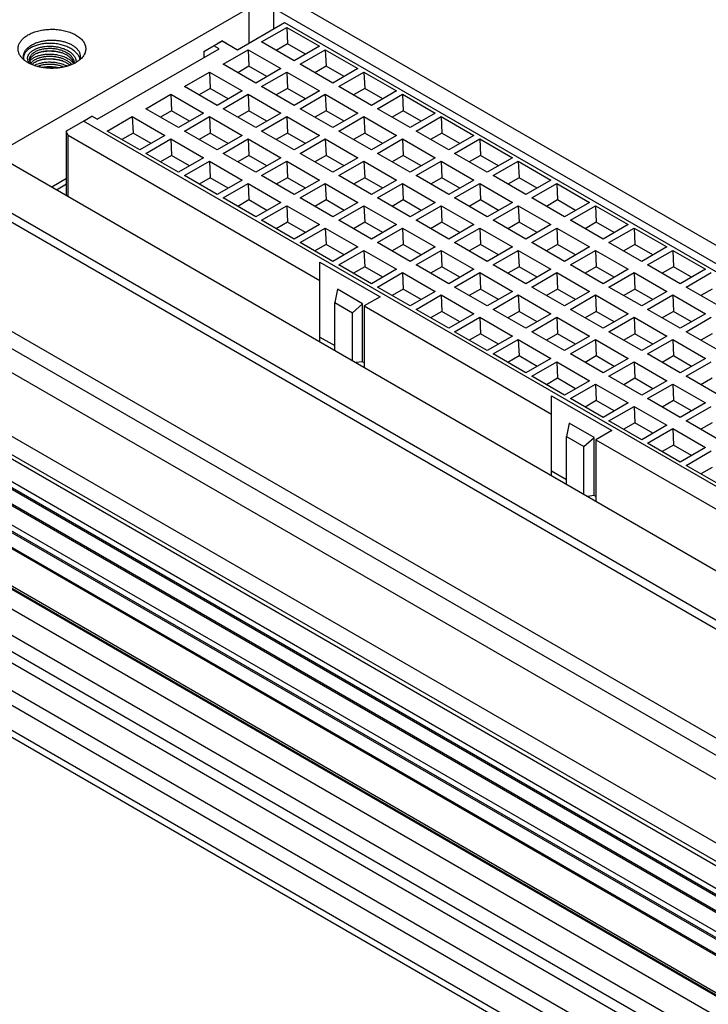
# Model space of a CAD drawing. Header units: inches. Extents: x 0 to 34, y 0 to 22.
# Tile 5 of 33: x 3.6 to 4.8, y 10.8 to 12.6. Entities that reach past the tile are written whole.
import ezdxf

# ---------------------------------------------------------------- set-up
doc = ezdxf.new("R2010")
doc.units = ezdxf.units.IN
doc.header["$LTSCALE"] = 1.87
doc.header["$MEASUREMENT"] = 0
doc.layers.get('0').update_dxf_attribs({"linetype": 'CONTINUOUS'})

msp = doc.modelspace()

# ---------------------------------------------------------------- linework, layer by layer
at = {"color": 9, "linetype": 'CONTINUOUS'}
for p, q in [((7.2857, 9.8701), (2.0923, 12.8687)), ((7.2651, 9.8381), (2.0699, 12.8377)), ((7.2173, 9.7489), (2.0329, 12.7423)), ((7.2063, 9.7219), (2.0257, 12.7131)), ((7.2057, 9.7139), (2.0306, 12.702)), ((7.2547, 9.6441), (2.0557, 12.6459)), ((7.2502, 9.6326), (2.0513, 12.6344)), ((7.2512, 9.635), (2.0522, 12.6368)), ((4.0072, 12.6374), (4.0072, 12.5734)), ((4.0525, 12.6374), (4.0525, 12.5996)), ((7.2269, 9.6162), (2.0418, 12.6101)), ((7.2261, 9.5704), (2.0271, 12.5723)), ((7.2296, 9.5795), (2.0307, 12.5814)), ((7.2019, 9.5517), (2.0168, 12.5455)), ((7.2384, 9.4566), (1.932, 12.5204)), ((7.2403, 9.4614), (1.962, 12.509)), ((7.1442, 9.4741), (1.9433, 12.477)), ((7.1033, 9.4501), (1.9173, 12.4444)), ((7.0908, 9.4274), (1.9078, 12.42)), ((7.0869, 9.4093), (1.9016, 12.4032)), ((3.6766, 12.2926), (3.6766, 12.405)), ((7.0869, 9.3583), (1.8995, 12.3534)), ((7.0869, 9.3311), (1.9023, 12.3247)), ((7.093, 9.282), (1.9243, 12.2664))]:
    msp.add_line(p, q, dxfattribs=at)
at = {"color": 7, "linetype": 'CONTINUOUS'}
for p, q in [((6.8378, 11.0626), (3.7902, 12.8223)), ((7.2057, 9.7139), (2.0306, 12.7019)), ((4.0072, 12.6374), (3.566, 12.3826)), ((6.5104, 11.2182), (4.0525, 12.6374)), ((7.2291, 9.618), (2.0428, 12.6125)), ((3.9864, 12.5614), (4.0727, 12.6113)), ((4.0727, 12.6113), (6.3444, 11.2996)), ((4.0308, 12.5756), (4.0768, 12.6022)), ((4.0768, 12.6022), (4.0781, 12.572)), ((4.0768, 12.6022), (4.1366, 12.5676)), ((7.2252, 9.568), (2.0262, 12.5699)), ((3.9252, 12.5582), (3.9586, 12.5775)), ((3.9586, 12.5775), (3.9502, 12.5727)), ((3.9586, 12.5775), (3.9864, 12.5614)), ((3.9669, 12.5727), (3.9586, 12.5775)), ((4.0907, 12.5411), (4.0308, 12.5756)), ((4.0781, 12.572), (4.0577, 12.5601)), ((4.1111, 12.5529), (4.0781, 12.572)), ((3.7295, 12.434), (3.953, 12.563)), ((3.9252, 12.5582), (3.9252, 12.547)), ((3.953, 12.563), (3.9433, 12.5687)), ((3.9601, 12.5348), (4.006, 12.5613)), ((4.006, 12.5613), (4.0074, 12.5311)), ((4.006, 12.5613), (4.0659, 12.5268)), ((4.1366, 12.5676), (4.0907, 12.5411)), ((4.1015, 12.5348), (4.1475, 12.5613)), ((4.1475, 12.5613), (4.1489, 12.5311)), ((4.1475, 12.5613), (4.2073, 12.5268)), ((7.204, 9.5534), (2.0177, 12.5479)), ((4.02, 12.5003), (3.9601, 12.5348)), ((4.1614, 12.5003), (4.1015, 12.5348)), ((7.239, 9.4581), (1.9353, 12.5204)), ((3.8894, 12.494), (3.9353, 12.5205)), ((3.9353, 12.5205), (3.9367, 12.4903)), ((3.9353, 12.5205), (3.9952, 12.486)), ((4.0074, 12.5311), (3.987, 12.5193)), ((4.0404, 12.5121), (4.0074, 12.5311)), ((4.0659, 12.5268), (4.02, 12.5003)), ((4.0308, 12.494), (4.0768, 12.5205)), ((4.0768, 12.5205), (4.0781, 12.4903)), ((4.0768, 12.5205), (4.1366, 12.486)), ((4.1489, 12.5311), (4.1284, 12.5193)), ((4.1818, 12.5121), (4.1489, 12.5311)), ((4.2073, 12.5268), (4.1614, 12.5003)), ((4.1722, 12.494), (4.2182, 12.5205)), ((4.2182, 12.5205), (4.2196, 12.4903)), ((4.2182, 12.5205), (4.278, 12.486)), ((3.1962, 12.4794), (6.2367, 10.7238)), ((3.8187, 12.4532), (3.8646, 12.4797)), ((3.8646, 12.4797), (3.866, 12.4495)), ((3.8646, 12.4797), (3.9245, 12.4451)), ((3.9493, 12.4594), (3.8894, 12.494)), ((3.9367, 12.4903), (3.9163, 12.4785)), ((3.9697, 12.4713), (3.9367, 12.4903)), ((3.9952, 12.486), (3.9493, 12.4594)), ((3.9601, 12.4532), (4.006, 12.4797)), ((4.006, 12.4797), (4.0074, 12.4495)), ((4.006, 12.4797), (4.0659, 12.4451)), ((4.0907, 12.4594), (4.0308, 12.494)), ((4.0781, 12.4903), (4.0577, 12.4785)), ((4.1111, 12.4713), (4.0781, 12.4903)), ((4.1366, 12.486), (4.0907, 12.4594)), ((4.1015, 12.4532), (4.1475, 12.4797)), ((4.1475, 12.4797), (4.1489, 12.4495)), ((4.1475, 12.4797), (4.2073, 12.4451)), ((4.2321, 12.4594), (4.1722, 12.494)), ((4.2196, 12.4903), (4.1991, 12.4785)), ((4.2526, 12.4713), (4.2196, 12.4903)), ((4.278, 12.486), (4.2321, 12.4594)), ((4.243, 12.4532), (4.2889, 12.4797)), ((4.2889, 12.4797), (4.2903, 12.4495)), ((4.2889, 12.4797), (4.3487, 12.4451)), ((3.1891, 12.4671), (6.2297, 10.7115)), ((3.8785, 12.4186), (3.8187, 12.4532)), ((3.866, 12.4495), (3.8456, 12.4377)), ((3.899, 12.4304), (3.866, 12.4495)), ((3.9245, 12.4451), (3.8785, 12.4186)), ((4.02, 12.4186), (3.9601, 12.4532)), ((4.0074, 12.4495), (3.987, 12.4377)), ((4.0404, 12.4304), (4.0074, 12.4495)), ((4.0659, 12.4451), (4.02, 12.4186)), ((4.1614, 12.4186), (4.1015, 12.4532)), ((4.1489, 12.4495), (4.1284, 12.4377)), ((4.1818, 12.4304), (4.1489, 12.4495)), ((4.2073, 12.4451), (4.1614, 12.4186)), ((4.3028, 12.4186), (4.243, 12.4532)), ((4.2903, 12.4495), (4.2698, 12.4377)), ((4.3233, 12.4304), (4.2903, 12.4495)), ((4.3487, 12.4451), (4.3028, 12.4186)), ((3.6731, 12.4127), (3.7044, 12.4307)), ((3.7044, 12.4307), (3.7197, 12.4396)), ((6.0317, 11.087), (3.7044, 12.4307)), ((3.7295, 12.434), (3.7197, 12.4396)), ((3.748, 12.4123), (3.7939, 12.4389)), ((3.7939, 12.4389), (3.7953, 12.4086)), ((3.7939, 12.4389), (3.8538, 12.4043)), ((3.8894, 12.4123), (3.9353, 12.4389)), ((3.9353, 12.4389), (3.9367, 12.4086)), ((3.9353, 12.4389), (3.9952, 12.4043)), ((4.0308, 12.4123), (4.0768, 12.4389)), ((4.0768, 12.4389), (4.0781, 12.4086)), ((4.0768, 12.4389), (4.1366, 12.4043)), ((4.1722, 12.4123), (4.2182, 12.4389)), ((4.2182, 12.4389), (4.2196, 12.4086)), ((4.2182, 12.4389), (4.278, 12.4043)), ((4.3137, 12.4123), (4.3596, 12.4389)), ((4.3596, 12.4389), (4.361, 12.4086)), ((4.3596, 12.4389), (4.4195, 12.4043)), ((3.6731, 12.2946), (3.6731, 12.4127)), ((3.8078, 12.3778), (3.748, 12.4123)), ((3.7953, 12.4086), (3.7748, 12.3968)), ((3.8283, 12.3896), (3.7953, 12.4086)), ((3.9493, 12.3778), (3.8894, 12.4123)), ((3.9367, 12.4086), (3.9163, 12.3968)), ((3.9697, 12.3896), (3.9367, 12.4086)), ((4.0907, 12.3778), (4.0308, 12.4123)), ((4.0781, 12.4086), (4.0577, 12.3968)), ((4.1111, 12.3896), (4.0781, 12.4086)), ((4.2321, 12.3778), (4.1722, 12.4123)), ((4.2196, 12.4086), (4.1991, 12.3968)), ((4.2526, 12.3896), (4.2196, 12.4086)), ((4.3735, 12.3778), (4.3137, 12.4123)), ((4.361, 12.4086), (4.3405, 12.3968)), ((4.394, 12.3896), (4.361, 12.4086)), ((3.6766, 12.405), (4.1377, 12.1388)), ((3.8538, 12.4043), (3.8078, 12.3778)), ((3.8187, 12.3715), (3.8646, 12.398)), ((3.8646, 12.398), (3.866, 12.3678)), ((3.8646, 12.398), (3.9245, 12.3635)), ((3.9952, 12.4043), (3.9493, 12.3778)), ((3.9601, 12.3715), (4.006, 12.398)), ((4.006, 12.398), (4.0074, 12.3678)), ((4.006, 12.398), (4.0659, 12.3635)), ((4.1366, 12.4043), (4.0907, 12.3778)), ((4.1015, 12.3715), (4.1475, 12.398)), ((4.1475, 12.398), (4.1489, 12.3678)), ((4.1475, 12.398), (4.2073, 12.3635)), ((4.278, 12.4043), (4.2321, 12.3778)), ((4.243, 12.3715), (4.2889, 12.398)), ((4.2889, 12.398), (4.2903, 12.3678)), ((4.2889, 12.398), (4.3487, 12.3635)), ((4.4195, 12.4043), (4.3735, 12.3778)), ((4.3844, 12.3715), (4.4303, 12.398)), ((4.4303, 12.398), (4.4317, 12.3678)), ((4.4303, 12.398), (4.4902, 12.3635)), ((3.8785, 12.337), (3.8187, 12.3715)), ((4.02, 12.337), (3.9601, 12.3715)), ((4.1614, 12.337), (4.1015, 12.3715)), ((4.3028, 12.337), (4.243, 12.3715)), ((4.4442, 12.337), (4.3844, 12.3715)), ((3.566, 12.3565), (6.0239, 10.9373)), ((3.866, 12.3678), (3.8456, 12.356)), ((3.899, 12.3488), (3.866, 12.3678)), ((3.9245, 12.3635), (3.8785, 12.337)), ((3.8894, 12.3307), (3.9353, 12.3572)), ((3.9353, 12.3572), (3.9367, 12.327)), ((3.9353, 12.3572), (3.9952, 12.3226)), ((4.0074, 12.3678), (3.987, 12.356)), ((4.0404, 12.3488), (4.0074, 12.3678)), ((4.0659, 12.3635), (4.02, 12.337)), ((4.0308, 12.3307), (4.0768, 12.3572)), ((4.0768, 12.3572), (4.0781, 12.327)), ((4.0768, 12.3572), (4.1366, 12.3226)), ((4.1489, 12.3678), (4.1284, 12.356)), ((4.1818, 12.3488), (4.1489, 12.3678)), ((4.2073, 12.3635), (4.1614, 12.337)), ((4.1722, 12.3307), (4.2182, 12.3572)), ((4.2182, 12.3572), (4.2196, 12.327)), ((4.2182, 12.3572), (4.278, 12.3226)), ((4.2903, 12.3678), (4.2698, 12.356)), ((4.3233, 12.3488), (4.2903, 12.3678)), ((4.3487, 12.3635), (4.3028, 12.337)), ((4.3137, 12.3307), (4.3596, 12.3572)), ((4.3596, 12.3572), (4.361, 12.327)), ((4.3596, 12.3572), (4.4195, 12.3226)), ((4.4317, 12.3678), (4.4112, 12.356)), ((4.4647, 12.3488), (4.4317, 12.3678)), ((4.4902, 12.3635), (4.4442, 12.337)), ((4.4551, 12.3307), (4.501, 12.3572)), ((4.501, 12.3572), (4.5024, 12.327)), ((4.501, 12.3572), (4.5609, 12.3226)), ((3.6731, 12.3252), (3.6466, 12.3099)), ((3.9493, 12.2961), (3.8894, 12.3307)), ((3.9367, 12.327), (3.9163, 12.3152)), ((3.9697, 12.3079), (3.9367, 12.327)), ((3.9952, 12.3226), (3.9493, 12.2961)), ((4.0907, 12.2961), (4.0308, 12.3307)), ((4.0781, 12.327), (4.0577, 12.3152)), ((4.1111, 12.3079), (4.0781, 12.327)), ((4.1366, 12.3226), (4.0907, 12.2961)), ((4.2321, 12.2961), (4.1722, 12.3307)), ((4.2196, 12.327), (4.1991, 12.3152)), ((4.2526, 12.3079), (4.2196, 12.327)), ((4.278, 12.3226), (4.2321, 12.2961)), ((4.3735, 12.2961), (4.3137, 12.3307)), ((4.361, 12.327), (4.3405, 12.3152)), ((4.394, 12.3079), (4.361, 12.327)), ((4.4195, 12.3226), (4.3735, 12.2961)), ((4.5149, 12.2961), (4.4551, 12.3307)), ((4.5024, 12.327), (4.4819, 12.3152)), ((4.5354, 12.3079), (4.5024, 12.327)), ((4.5609, 12.3226), (4.5149, 12.2961)), ((3.6551, 12.305), (3.6731, 12.3155)), ((3.9601, 12.2899), (4.006, 12.3164)), ((4.006, 12.3164), (4.0074, 12.2862)), ((4.006, 12.3164), (4.0659, 12.2818)), ((4.1015, 12.2899), (4.1475, 12.3164)), ((4.1475, 12.3164), (4.1489, 12.2862)), ((4.1475, 12.3164), (4.2073, 12.2818)), ((4.243, 12.2899), (4.2889, 12.3164)), ((4.2889, 12.3164), (4.2903, 12.2862)), ((4.2889, 12.3164), (4.3487, 12.2818)), ((4.3844, 12.2899), (4.4303, 12.3164)), ((4.4303, 12.3164), (4.4317, 12.2862)), ((4.4303, 12.3164), (4.4902, 12.2818)), ((4.5258, 12.2899), (4.5717, 12.3164)), ((4.5717, 12.3164), (4.5731, 12.2862)), ((4.5717, 12.3164), (4.6316, 12.2818)), ((4.02, 12.2553), (3.9601, 12.2899)), ((4.0074, 12.2862), (3.987, 12.2743)), ((4.0404, 12.2671), (4.0074, 12.2862)), ((4.0659, 12.2818), (4.02, 12.2553)), ((4.1614, 12.2553), (4.1015, 12.2899)), ((4.1489, 12.2862), (4.1284, 12.2743)), ((4.1818, 12.2671), (4.1489, 12.2862)), ((4.2073, 12.2818), (4.1614, 12.2553)), ((4.3028, 12.2553), (4.243, 12.2899)), ((4.2903, 12.2862), (4.2698, 12.2743)), ((4.3233, 12.2671), (4.2903, 12.2862)), ((4.3487, 12.2818), (4.3028, 12.2553)), ((4.4442, 12.2553), (4.3844, 12.2899)), ((4.4317, 12.2862), (4.4112, 12.2743)), ((4.4647, 12.2671), (4.4317, 12.2862)), ((4.4902, 12.2818), (4.4442, 12.2553)), ((4.5857, 12.2553), (4.5258, 12.2899)), ((4.5731, 12.2862), (4.5527, 12.2743)), ((4.6061, 12.2671), (4.5731, 12.2862)), ((4.6316, 12.2818), (4.5857, 12.2553)), ((3.1891, 12.2671), (6.2297, 10.5115)), ((4.0308, 12.249), (4.0768, 12.2756)), ((4.0768, 12.2756), (4.0781, 12.2453)), ((4.0768, 12.2756), (4.1366, 12.241)), ((4.1722, 12.249), (4.2182, 12.2756)), ((4.2182, 12.2756), (4.2196, 12.2453)), ((4.2182, 12.2756), (4.278, 12.241)), ((4.3137, 12.249), (4.3596, 12.2756)), ((4.3596, 12.2756), (4.361, 12.2453)), ((4.3596, 12.2756), (4.4195, 12.241)), ((4.4551, 12.249), (4.501, 12.2756)), ((4.501, 12.2756), (4.5024, 12.2453)), ((4.501, 12.2756), (4.5609, 12.241)), ((4.5965, 12.249), (4.6424, 12.2756)), ((4.6424, 12.2756), (4.6438, 12.2453)), ((4.6424, 12.2756), (4.7023, 12.241)), ((7.0993, 9.2656), (1.9306, 12.25)), ((4.0907, 12.2145), (4.0308, 12.249)), ((4.0781, 12.2453), (4.0577, 12.2335)), ((4.1111, 12.2263), (4.0781, 12.2453)), ((4.2321, 12.2145), (4.1722, 12.249)), ((4.2196, 12.2453), (4.1991, 12.2335)), ((4.2526, 12.2263), (4.2196, 12.2453)), ((4.3735, 12.2145), (4.3137, 12.249)), ((4.361, 12.2453), (4.3405, 12.2335)), ((4.394, 12.2263), (4.361, 12.2453)), ((4.5149, 12.2145), (4.4551, 12.249)), ((4.5024, 12.2453), (4.4819, 12.2335)), ((4.5354, 12.2263), (4.5024, 12.2453)), ((4.6564, 12.2145), (4.5965, 12.249)), ((4.6438, 12.2453), (4.6234, 12.2335)), ((4.6768, 12.2263), (4.6438, 12.2453)), ((4.1366, 12.241), (4.0907, 12.2145)), ((4.1015, 12.2082), (4.1475, 12.2347)), ((4.1475, 12.2347), (4.1489, 12.2045)), ((4.1475, 12.2347), (4.2073, 12.2002)), ((4.278, 12.241), (4.2321, 12.2145)), ((4.243, 12.2082), (4.2889, 12.2347)), ((4.2889, 12.2347), (4.2903, 12.2045)), ((4.2889, 12.2347), (4.3487, 12.2002)), ((4.4195, 12.241), (4.3735, 12.2145)), ((4.3844, 12.2082), (4.4303, 12.2347)), ((4.4303, 12.2347), (4.4317, 12.2045)), ((4.4303, 12.2347), (4.4902, 12.2002)), ((4.5609, 12.241), (4.5149, 12.2145)), ((4.5258, 12.2082), (4.5717, 12.2347)), ((4.5717, 12.2347), (4.5731, 12.2045)), ((4.5717, 12.2347), (4.6316, 12.2002)), ((4.7023, 12.241), (4.6564, 12.2145)), ((4.6672, 12.2082), (4.7132, 12.2347)), ((4.7132, 12.2347), (4.7145, 12.2045)), ((4.7132, 12.2347), (4.773, 12.2002)), ((4.1614, 12.1736), (4.1015, 12.2082)), ((4.1489, 12.2045), (4.1284, 12.1927)), ((4.1818, 12.1855), (4.1489, 12.2045)), ((4.2073, 12.2002), (4.1614, 12.1736)), ((4.1722, 12.1674), (4.2182, 12.1939)), ((4.2182, 12.1939), (4.2196, 12.1637)), ((4.2182, 12.1939), (4.278, 12.1593)), ((4.3028, 12.1736), (4.243, 12.2082)), ((4.2903, 12.2045), (4.2698, 12.1927)), ((4.3233, 12.1855), (4.2903, 12.2045)), ((4.3487, 12.2002), (4.3028, 12.1736)), ((4.3137, 12.1674), (4.3596, 12.1939)), ((4.3596, 12.1939), (4.361, 12.1637)), ((4.3596, 12.1939), (4.4195, 12.1593)), ((4.4442, 12.1736), (4.3844, 12.2082)), ((4.4317, 12.2045), (4.4112, 12.1927)), ((4.4647, 12.1855), (4.4317, 12.2045)), ((4.4902, 12.2002), (4.4442, 12.1736)), ((4.4551, 12.1674), (4.501, 12.1939)), ((4.501, 12.1939), (4.5024, 12.1637)), ((4.501, 12.1939), (4.5609, 12.1593)), ((4.5857, 12.1736), (4.5258, 12.2082)), ((4.5731, 12.2045), (4.5527, 12.1927)), ((4.6061, 12.1855), (4.5731, 12.2045)), ((4.6316, 12.2002), (4.5857, 12.1736)), ((4.5965, 12.1674), (4.6424, 12.1939)), ((4.6424, 12.1939), (4.6438, 12.1637)), ((4.6424, 12.1939), (4.7023, 12.1593)), ((4.7271, 12.1736), (4.6672, 12.2082)), ((4.7145, 12.2045), (4.6941, 12.1927)), ((4.7475, 12.1855), (4.7145, 12.2045)), ((4.773, 12.2002), (4.7271, 12.1736)), ((4.7379, 12.1674), (4.7839, 12.1939)), ((4.7839, 12.1939), (4.7853, 12.1637)), ((4.7839, 12.1939), (4.8437, 12.1593)), ((4.1377, 12.0264), (4.1377, 12.1725)), ((4.1377, 12.1725), (4.248, 12.1089)), ((4.2321, 12.1328), (4.1722, 12.1674)), ((4.2196, 12.1637), (4.1991, 12.1519)), ((4.2526, 12.1446), (4.2196, 12.1637)), ((4.278, 12.1593), (4.2321, 12.1328)), ((4.3735, 12.1328), (4.3137, 12.1674)), ((4.361, 12.1637), (4.3405, 12.1519)), ((4.394, 12.1446), (4.361, 12.1637)), ((4.4195, 12.1593), (4.3735, 12.1328)), ((4.5149, 12.1328), (4.4551, 12.1674)), ((4.5024, 12.1637), (4.4819, 12.1519)), ((4.5354, 12.1446), (4.5024, 12.1637)), ((4.5609, 12.1593), (4.5149, 12.1328)), ((4.6564, 12.1328), (4.5965, 12.1674)), ((4.6438, 12.1637), (4.6234, 12.1519)), ((4.6768, 12.1446), (4.6438, 12.1637)), ((4.7023, 12.1593), (4.6564, 12.1328)), ((4.7978, 12.1328), (4.7379, 12.1674)), ((4.7853, 12.1637), (4.7648, 12.1519)), ((4.8182, 12.1446), (4.7853, 12.1637)), ((4.8437, 12.1593), (4.7978, 12.1328)), ((4.243, 12.1265), (4.2889, 12.1531)), ((4.2889, 12.1531), (4.2903, 12.1229)), ((4.2889, 12.1531), (4.3487, 12.1185)), ((4.3844, 12.1265), (4.4303, 12.1531)), ((4.4303, 12.1531), (4.4317, 12.1229)), ((4.4303, 12.1531), (4.4902, 12.1185)), ((4.5258, 12.1265), (4.5717, 12.1531)), ((4.5717, 12.1531), (4.5731, 12.1229)), ((4.5717, 12.1531), (4.6316, 12.1185)), ((4.6672, 12.1265), (4.7132, 12.1531)), ((4.7132, 12.1531), (4.7145, 12.1229)), ((4.7132, 12.1531), (4.773, 12.1185)), ((4.8086, 12.1265), (4.8546, 12.1531)), ((4.1699, 12.1226), (4.1649, 12.0982)), ((4.2158, 12.0961), (4.1699, 12.1226)), ((4.3028, 12.092), (4.243, 12.1265)), ((4.2903, 12.1229), (4.2698, 12.111)), ((4.3233, 12.1038), (4.2903, 12.1229)), ((4.3487, 12.1185), (4.3028, 12.092)), ((4.4442, 12.092), (4.3844, 12.1265)), ((4.4317, 12.1229), (4.4112, 12.111)), ((4.4647, 12.1038), (4.4317, 12.1229)), ((4.4902, 12.1185), (4.4442, 12.092)), ((4.5857, 12.092), (4.5258, 12.1265)), ((4.5731, 12.1229), (4.5527, 12.111)), ((4.6061, 12.1038), (4.5731, 12.1229)), ((4.6316, 12.1185), (4.5857, 12.092)), ((4.7271, 12.092), (4.6672, 12.1265)), ((4.7145, 12.1229), (4.6941, 12.111)), ((4.7475, 12.1038), (4.7145, 12.1229)), ((4.773, 12.1185), (4.7271, 12.092)), ((4.8685, 12.092), (4.8086, 12.1265)), ((4.856, 12.1229), (4.8355, 12.111)), ((4.248, 12.1089), (4.2187, 12.092)), ((4.3137, 12.0857), (4.3596, 12.1122)), ((4.3596, 12.1122), (4.361, 12.082)), ((4.3596, 12.1122), (4.4195, 12.0777)), ((4.4551, 12.0857), (4.501, 12.1122)), ((4.501, 12.1122), (4.5024, 12.082)), ((4.501, 12.1122), (4.5609, 12.0777)), ((4.5965, 12.0857), (4.6424, 12.1122)), ((4.6424, 12.1122), (4.6438, 12.082)), ((4.6424, 12.1122), (4.7023, 12.0777)), ((4.7379, 12.0857), (4.7839, 12.1122)), ((4.7839, 12.1122), (4.7853, 12.082)), ((4.7839, 12.1122), (4.8437, 12.0777)), ((4.1649, 12.0107), (4.1649, 12.0982)), ((4.1649, 12.0982), (4.1971, 12.0795)), ((4.1971, 12.0795), (4.2158, 12.0961)), ((4.2158, 11.99), (4.2158, 12.0961)), ((4.2187, 12.092), (4.2187, 11.9796)), ((4.2187, 12.092), (4.562, 11.8938)), ((4.3735, 12.0512), (4.3137, 12.0857)), ((4.5149, 12.0512), (4.4551, 12.0857)), ((4.6564, 12.0512), (4.5965, 12.0857)), ((4.7978, 12.0512), (4.7379, 12.0857)), ((4.1971, 11.992), (4.1971, 12.0795)), ((4.361, 12.082), (4.3405, 12.0702)), ((4.394, 12.063), (4.361, 12.082)), ((4.4195, 12.0777), (4.3735, 12.0512)), ((4.3844, 12.0449), (4.4303, 12.0714)), ((4.4303, 12.0714), (4.4317, 12.0412)), ((4.4303, 12.0714), (4.4902, 12.0369)), ((4.5024, 12.082), (4.4819, 12.0702)), ((4.5354, 12.063), (4.5024, 12.082)), ((4.5609, 12.0777), (4.5149, 12.0512)), ((4.5258, 12.0449), (4.5717, 12.0714)), ((4.5717, 12.0714), (4.5731, 12.0412)), ((4.5717, 12.0714), (4.6316, 12.0369)), ((4.6438, 12.082), (4.6234, 12.0702)), ((4.6768, 12.063), (4.6438, 12.082)), ((4.7023, 12.0777), (4.6564, 12.0512)), ((4.6672, 12.0449), (4.7132, 12.0714)), ((4.7132, 12.0714), (4.7145, 12.0412)), ((4.7132, 12.0714), (4.773, 12.0369)), ((4.7853, 12.082), (4.7648, 12.0702)), ((4.8182, 12.063), (4.7853, 12.082)), ((4.8437, 12.0777), (4.7978, 12.0512)), ((4.8086, 12.0449), (4.8546, 12.0714)), ((4.1377, 12.0351), (4.1649, 12.0194)), ((4.4442, 12.0103), (4.3844, 12.0449)), ((4.4317, 12.0412), (4.4112, 12.0294)), ((4.4647, 12.0221), (4.4317, 12.0412)), ((4.4902, 12.0369), (4.4442, 12.0103)), ((4.4551, 12.0041), (4.501, 12.0306)), ((4.501, 12.0306), (4.5024, 12.0004)), ((4.501, 12.0306), (4.5609, 11.996)), ((4.5857, 12.0103), (4.5258, 12.0449)), ((4.5731, 12.0412), (4.5527, 12.0294)), ((4.6061, 12.0221), (4.5731, 12.0412)), ((4.6316, 12.0369), (4.5857, 12.0103)), ((4.5965, 12.0041), (4.6424, 12.0306)), ((4.6424, 12.0306), (4.6438, 12.0004)), ((4.6424, 12.0306), (4.7023, 11.996)), ((4.7271, 12.0103), (4.6672, 12.0449)), ((4.7145, 12.0412), (4.6941, 12.0294)), ((4.7475, 12.0221), (4.7145, 12.0412)), ((4.773, 12.0369), (4.7271, 12.0103)), ((4.7379, 12.0041), (4.7839, 12.0306)), ((4.7839, 12.0306), (4.7853, 12.0004)), ((4.7839, 12.0306), (4.8437, 11.996)), ((4.8685, 12.0103), (4.8086, 12.0449)), ((4.856, 12.0412), (4.8355, 12.0294)), ((4.5149, 11.9695), (4.4551, 12.0041)), ((4.5024, 12.0004), (4.4819, 11.9886)), ((4.5354, 11.9813), (4.5024, 12.0004)), ((4.5609, 11.996), (4.5149, 11.9695)), ((4.6564, 11.9695), (4.5965, 12.0041)), ((4.6438, 12.0004), (4.6234, 11.9886)), ((4.6768, 11.9813), (4.6438, 12.0004)), ((4.7023, 11.996), (4.6564, 11.9695)), ((4.7978, 11.9695), (4.7379, 12.0041)), ((4.7853, 12.0004), (4.7648, 11.9886)), ((4.8182, 11.9813), (4.7853, 12.0004)), ((4.8437, 11.996), (4.7978, 11.9695)), ((4.2158, 11.99), (4.2039, 11.9882)), ((4.2158, 11.99), (4.2187, 11.9883)), ((4.5258, 11.9632), (4.5717, 11.9898)), ((4.5717, 11.9898), (4.5731, 11.9595)), ((4.5717, 11.9898), (4.6316, 11.9552)), ((4.6672, 11.9632), (4.7132, 11.9898)), ((4.7132, 11.9898), (4.7145, 11.9595)), ((4.7132, 11.9898), (4.773, 11.9552)), ((4.8086, 11.9632), (4.8546, 11.9898)), ((4.5857, 11.9287), (4.5258, 11.9632)), ((4.5731, 11.9595), (4.5527, 11.9477)), ((4.6061, 11.9405), (4.5731, 11.9595)), ((4.7271, 11.9287), (4.6672, 11.9632)), ((4.7145, 11.9595), (4.6941, 11.9477)), ((4.7475, 11.9405), (4.7145, 11.9595)), ((4.8685, 11.9287), (4.8086, 11.9632)), ((4.856, 11.9595), (4.8355, 11.9477)), ((4.6316, 11.9552), (4.5857, 11.9287)), ((4.5965, 11.9224), (4.6424, 11.9489)), ((4.6424, 11.9489), (4.6438, 11.9187)), ((4.6424, 11.9489), (4.7023, 11.9144)), ((4.773, 11.9552), (4.7271, 11.9287)), ((4.7379, 11.9224), (4.7839, 11.9489)), ((4.7839, 11.9489), (4.7853, 11.9187)), ((4.7839, 11.9489), (4.8437, 11.9144)), ((4.562, 11.7814), (4.562, 11.9276)), ((4.562, 11.9276), (4.6722, 11.8639)), ((4.6564, 11.8879), (4.5965, 11.9224)), ((4.7978, 11.8879), (4.7379, 11.9224)), ((4.6438, 11.9187), (4.6234, 11.9069)), ((4.6768, 11.8997), (4.6438, 11.9187)), ((4.7023, 11.9144), (4.6564, 11.8879)), ((4.6672, 11.8816), (4.7132, 11.9081)), ((4.7132, 11.9081), (4.7145, 11.8779)), ((4.7132, 11.9081), (4.773, 11.8735)), ((4.7853, 11.9187), (4.7648, 11.9069)), ((4.8182, 11.8997), (4.7853, 11.9187)), ((4.8437, 11.9144), (4.7978, 11.8879)), ((4.8086, 11.8816), (4.8546, 11.9081)), ((4.5941, 11.8776), (4.5891, 11.8532)), ((4.6401, 11.8511), (4.5941, 11.8776)), ((4.7271, 11.847), (4.6672, 11.8816)), ((4.7145, 11.8779), (4.6941, 11.8661)), ((4.7475, 11.8588), (4.7145, 11.8779)), ((4.773, 11.8735), (4.7271, 11.847)), ((4.7379, 11.8408), (4.7839, 11.8673)), ((4.7839, 11.8673), (4.7853, 11.8371)), ((4.7839, 11.8673), (4.8437, 11.8327)), ((4.8685, 11.847), (4.8086, 11.8816)), ((4.856, 11.8779), (4.8355, 11.8661)), ((4.5891, 11.7657), (4.5891, 11.8532)), ((4.5891, 11.8532), (4.6214, 11.8346)), ((4.6214, 11.8346), (4.6401, 11.8511)), ((4.6401, 11.745), (4.6401, 11.8511)), ((4.6722, 11.8639), (4.643, 11.847)), ((4.6214, 11.7471), (4.6214, 11.8346)), ((4.643, 11.847), (4.643, 11.7346)), ((4.643, 11.847), (5.057, 11.608)), ((4.7978, 11.8062), (4.7379, 11.8408)), ((4.7853, 11.8371), (4.7648, 11.8252)), ((4.8182, 11.818), (4.7853, 11.8371)), ((4.8437, 11.8327), (4.7978, 11.8062)), ((4.8086, 11.7999), (4.8546, 11.8264)), ((4.8685, 11.7654), (4.8086, 11.7999)), ((4.856, 11.7962), (4.8355, 11.7844)), ((4.562, 11.7901), (4.5891, 11.7745)), ((4.6401, 11.745), (4.6281, 11.7432)), ((4.6401, 11.745), (4.643, 11.7434))]:
    msp.add_line(p, q, dxfattribs=at)
for points in [[(3.6073, 12.5384), (3.6071, 12.5388), (3.6067, 12.5398), (3.6065, 12.5408), (3.6064, 12.5417), (3.6064, 12.5426), (3.6066, 12.5435), (3.607, 12.5443), (3.6072, 12.5449)], [(3.6853, 12.5404), (3.6856, 12.5396), (3.6862, 12.5383), (3.6866, 12.5369), (3.6867, 12.5358)]]:
    msp.add_lwpolyline(points, dxfattribs=at)
msp.add_arc((3.6097, 12.5464), 0.0151, 170.4896, 174.9941, dxfattribs=at)
msp.add_ellipse((3.6849, 12.4195), major_axis=(0.0084, 0.0145), ratio=0.57736, start_param=-3.927015, end_param=-3.141617, dxfattribs=at)
for points, knots in [([(3.59, 12.5484), (3.5894, 12.5492), (3.5882, 12.5509), (3.5868, 12.5535), (3.5857, 12.5561), (3.585, 12.5588), (3.5846, 12.5615), (3.5846, 12.5642), (3.5849, 12.5669), (3.5856, 12.5696), (3.5866, 12.5722), (3.588, 12.5748), (3.5897, 12.5773), (3.5917, 12.5798), (3.5941, 12.5821), (3.5967, 12.5843), (3.5996, 12.5864), (3.6017, 12.5877), (3.6028, 12.5884)], [0, 0, 0, 0, 0.062936, 0.123468, 0.181986, 0.238974, 0.294989, 0.350639, 0.406553, 0.463347, 0.521586, 0.581767, 0.644296, 0.709488, 0.777561, 0.848649, 0.922801, 1, 1, 1, 1]), ([(3.6028, 12.5884), (3.6041, 12.5891), (3.6068, 12.5905), (3.611, 12.5924), (3.6156, 12.5941), (3.6203, 12.5955), (3.6253, 12.5967), (3.6304, 12.5976), (3.6357, 12.5983), (3.641, 12.5987), (3.6463, 12.5989), (3.6517, 12.5988), (3.657, 12.5984), (3.6623, 12.5977), (3.6674, 12.5968), (3.6724, 12.5957), (3.6772, 12.5942), (3.6817, 12.5926), (3.686, 12.5907), (3.69, 12.5887), (3.6937, 12.5864), (3.697, 12.584), (3.7, 12.5814), (3.7025, 12.5786), (3.7047, 12.5758), (3.7061, 12.5733), (3.707, 12.5712), (3.7075, 12.5697), (3.708, 12.5682), (3.7083, 12.5666), (3.7085, 12.5651), (3.7086, 12.5635), (3.7086, 12.562), (3.7085, 12.5604), (3.7082, 12.5589), (3.7078, 12.5573), (3.7073, 12.5558), (3.7065, 12.5538), (3.7052, 12.5512), (3.7039, 12.5494), (3.7032, 12.5484)], [0, 0, 0, 0, 0.03213, 0.065548, 0.100152, 0.135814, 0.172388, 0.209713, 0.247613, 0.285906, 0.324401, 0.362905, 0.401227, 0.439176, 0.476568, 0.513226, 0.548989, 0.583707, 0.617251, 0.649516, 0.680424, 0.709931, 0.738028, 0.764756, 0.790202, 0.81451, 0.826305, 0.837897, 0.849318, 0.860605, 0.871797, 0.882935, 0.89406, 0.905214, 0.916439, 0.927773, 0.939256, 0.950922, 0.97492, 1, 1, 1, 1]), ([(3.5946, 12.5489), (3.5946, 12.5494), (3.5947, 12.5504), (3.5948, 12.5519), (3.5952, 12.5533), (3.5956, 12.5548), (3.5962, 12.5562), (3.5971, 12.5581), (3.5985, 12.5605), (3.6007, 12.5632), (3.6034, 12.5657), (3.6064, 12.568), (3.6087, 12.5695), (3.6098, 12.5701)], [0, 0, 0, 0, 0.053912, 0.108083, 0.162764, 0.218195, 0.274602, 0.332186, 0.451513, 0.577398, 0.710584, 0.851437, 1, 1, 1, 1]), ([(3.698, 12.5442), (3.6977, 12.5452), (3.6971, 12.5471), (3.6957, 12.55), (3.6939, 12.5527), (3.6918, 12.5553), (3.6893, 12.5578), (3.6864, 12.5602), (3.6832, 12.5624), (3.6797, 12.5644), (3.6759, 12.5663), (3.6719, 12.5679), (3.6677, 12.5693), (3.6634, 12.5705), (3.6589, 12.5715), (3.6542, 12.5722), (3.6496, 12.5727), (3.6449, 12.5729), (3.6402, 12.5729), (3.6356, 12.5727), (3.631, 12.5722), (3.6266, 12.5715), (3.6223, 12.5705), (3.6183, 12.5693), (3.6145, 12.568), (3.6109, 12.5664), (3.6076, 12.5647), (3.6047, 12.5628), (3.6021, 12.5607), (3.5998, 12.5585), (3.5979, 12.5563), (3.5967, 12.5542), (3.5959, 12.5526), (3.5954, 12.5514), (3.5951, 12.5501), (3.5949, 12.5493), (3.5948, 12.5489)], [0, 0, 0, 0, 0.02442, 0.04964, 0.075877, 0.103289, 0.131978, 0.161996, 0.193344, 0.225979, 0.259824, 0.294771, 0.330682, 0.367401, 0.404752, 0.442548, 0.480591, 0.518676, 0.556595, 0.594142, 0.631114, 0.667317, 0.702564, 0.736688, 0.769539, 0.800989, 0.830942, 0.859338, 0.886158, 0.911431, 0.935253, 0.957784, 0.968642, 0.979269, 0.989707, 1, 1, 1, 1]), ([(3.6098, 12.5701), (3.6108, 12.5707), (3.6127, 12.5717), (3.6157, 12.5731), (3.6188, 12.5743), (3.6221, 12.5754), (3.6256, 12.5764), (3.6291, 12.5772), (3.6328, 12.5779), (3.6377, 12.5786), (3.6441, 12.579), (3.6517, 12.5789), (3.658, 12.5783), (3.6629, 12.5774), (3.6665, 12.5767), (3.67, 12.5758), (3.6733, 12.5747), (3.6765, 12.5735), (3.6796, 12.5722), (3.6825, 12.5707), (3.6851, 12.5691), (3.6876, 12.5674), (3.6898, 12.5656), (3.6919, 12.5638), (3.6936, 12.5618), (3.6951, 12.5598), (3.6964, 12.5577), (3.6974, 12.5555), (3.6981, 12.5533), (3.6985, 12.5511), (3.6986, 12.5496), (3.6986, 12.5489)], [0, 0, 0, 0, 0.030666, 0.06239, 0.095105, 0.12873, 0.163169, 0.198318, 0.234065, 0.270288, 0.343641, 0.417347, 0.490347, 0.526266, 0.561627, 0.596316, 0.630222, 0.66325, 0.695313, 0.726338, 0.75627, 0.785072, 0.812727, 0.839245, 0.86466, 0.889039, 0.912482, 0.93512, 0.957119, 0.978674, 1, 1, 1, 1]), ([(3.6073, 12.5384), (3.6071, 12.5387), (3.6068, 12.5394), (3.6064, 12.5404), (3.6061, 12.5415), (3.6059, 12.5425), (3.6058, 12.5435), (3.6058, 12.5446), (3.6059, 12.5456), (3.6062, 12.5467), (3.6065, 12.5477), (3.607, 12.5491), (3.608, 12.5507), (3.6094, 12.5527), (3.6113, 12.5545), (3.6134, 12.5562), (3.6159, 12.5578), (3.6187, 12.5592), (3.6217, 12.5605), (3.625, 12.5616), (3.6285, 12.5625), (3.6321, 12.5632), (3.6352, 12.5636), (3.6378, 12.5638), (3.6404, 12.564), (3.6437, 12.564), (3.6477, 12.5638), (3.6517, 12.5634), (3.6556, 12.5628), (3.6595, 12.562), (3.6632, 12.5609), (3.6667, 12.5596), (3.6701, 12.5582), (3.6733, 12.5565), (3.6761, 12.5547), (3.6784, 12.5531), (3.68, 12.5517), (3.6811, 12.5506), (3.6821, 12.5495), (3.6833, 12.548), (3.6847, 12.5461), (3.6855, 12.5444), (3.6859, 12.5436)], [0, 0, 0, 0, 0.010961, 0.021672, 0.032178, 0.042533, 0.052796, 0.063028, 0.073297, 0.083671, 0.094212, 0.104976, 0.127341, 0.151085, 0.176415, 0.203463, 0.232313, 0.26299, 0.295407, 0.329412, 0.364824, 0.401447, 0.439077, 0.458207, 0.477512, 0.516521, 0.555855, 0.595257, 0.634466, 0.67323, 0.711308, 0.748488, 0.78461, 0.819536, 0.853144, 0.885339, 0.900892, 0.916075, 0.930891, 0.945347, 0.97325, 1, 1, 1, 1]), ([(3.6072, 12.5449), (3.6075, 12.5454), (3.6082, 12.5466), (3.6094, 12.5481), (3.6109, 12.5496), (3.6126, 12.551), (3.6144, 12.5524), (3.6166, 12.5536), (3.6189, 12.5548), (3.6213, 12.5558), (3.624, 12.5567), (3.6267, 12.5575), (3.6296, 12.5582), (3.6327, 12.5587), (3.6358, 12.5591), (3.6389, 12.5594), (3.6421, 12.5595), (3.6454, 12.5594), (3.6486, 12.5592), (3.6519, 12.5589), (3.6551, 12.5584), (3.6593, 12.5575), (3.6633, 12.5564), (3.6672, 12.5549), (3.6699, 12.5537), (3.6725, 12.5524), (3.675, 12.551), (3.6772, 12.5494), (3.6793, 12.5478), (3.6811, 12.5461), (3.6828, 12.5442), (3.6842, 12.5424), (3.6849, 12.541), (3.6853, 12.5404)], [0, 0, 0, 0, 0.021215, 0.043509, 0.067013, 0.091821, 0.117996, 0.145573, 0.174535, 0.204804, 0.236283, 0.268871, 0.302458, 0.336929, 0.372163, 0.408025, 0.444364, 0.481013, 0.517811, 0.554607, 0.591249, 0.627592, 0.698762, 0.733327, 0.767055, 0.799861, 0.831675, 0.862443, 0.892123, 0.920693, 0.948153, 0.974552, 1, 1, 1, 1]), ([(3.6665, 12.5552), (3.6647, 12.5557), (3.6609, 12.5566), (3.6551, 12.5576), (3.6493, 12.5583), (3.6433, 12.5585), (3.6375, 12.5584), (3.6317, 12.5578), (3.6261, 12.5569), (3.6225, 12.5561), (3.6208, 12.5556)], [0, 0, 0, 0, 0.124622, 0.251502, 0.379596, 0.50781, 0.635034, 0.760167, 0.88215, 1, 1, 1, 1]), ([(3.6905, 12.5377), (3.6886, 12.5367), (3.6858, 12.5352), (3.6818, 12.5335), (3.6776, 12.532), (3.672, 12.5303), (3.665, 12.5288), (3.6577, 12.5277), (3.6503, 12.5272), (3.6428, 12.5272), (3.6354, 12.5278), (3.6281, 12.5288), (3.6211, 12.5303), (3.6156, 12.532), (3.6113, 12.5336), (3.6083, 12.5349), (3.6054, 12.5363), (3.6027, 12.5377), (3.6001, 12.5393), (3.5977, 12.541), (3.5955, 12.5427), (3.5929, 12.5451), (3.5911, 12.5471), (3.59, 12.5484)], [0, 0, 0, 0, 0.058429, 0.088853, 0.120016, 0.18432, 0.250846, 0.319007, 0.388167, 0.457661, 0.526811, 0.594951, 0.661446, 0.725711, 0.756852, 0.787252, 0.816864, 0.845647, 0.873572, 0.900617, 0.926775, 0.952049, 1, 1, 1, 1]), ([(3.5958, 12.5426), (3.5956, 12.5431), (3.5953, 12.5441), (3.5949, 12.5457), (3.5947, 12.5473), (3.5946, 12.5484), (3.5946, 12.5489)], [0, 0, 0, 0, 0.254702, 0.505411, 0.753396, 1, 1, 1, 1]), ([(3.6108, 12.5338), (3.6101, 12.5345), (3.6087, 12.536), (3.6077, 12.5376), (3.6073, 12.5384)], [0, 0, 0, 0, 0.518722, 1, 1, 1, 1]), ([(3.6083, 12.5367), (3.609, 12.5377), (3.6103, 12.5391), (3.6122, 12.5408), (3.6139, 12.5421), (3.6157, 12.5432), (3.6178, 12.5443), (3.6199, 12.5453), (3.6222, 12.5462), (3.6246, 12.547), (3.6272, 12.5477), (3.6298, 12.5483), (3.6326, 12.5488), (3.6354, 12.5491), (3.6392, 12.5495), (3.6431, 12.5495), (3.647, 12.5494), (3.65, 12.5491), (3.6529, 12.5488), (3.6558, 12.5483), (3.6587, 12.5477), (3.6615, 12.5469), (3.6642, 12.5461), (3.6668, 12.5451), (3.6693, 12.5441), (3.6717, 12.5429), (3.6739, 12.5416), (3.6761, 12.5403), (3.678, 12.5388), (3.6804, 12.5369), (3.682, 12.5352), (3.6829, 12.534)], [0, 0, 0, 0, 0.044779, 0.068891, 0.094186, 0.120677, 0.148361, 0.177227, 0.207247, 0.238349, 0.270439, 0.303413, 0.337161, 0.371569, 0.406521, 0.477578, 0.513471, 0.549442, 0.585369, 0.621126, 0.656589, 0.691637, 0.726154, 0.760029, 0.793162, 0.825477, 0.856923, 0.887461, 0.917057, 0.945688, 1, 1, 1, 1]), ([(3.6102, 12.5344), (3.6106, 12.5348), (3.6114, 12.5356), (3.6128, 12.5368), (3.6144, 12.5379), (3.6166, 12.5392), (3.6191, 12.5405), (3.6218, 12.5415), (3.6239, 12.5423), (3.6261, 12.5429), (3.6284, 12.5435), (3.6308, 12.544), (3.6341, 12.5445), (3.6383, 12.5449), (3.6435, 12.545), (3.6487, 12.5448), (3.6539, 12.5441), (3.659, 12.5431), (3.663, 12.542), (3.6662, 12.5409), (3.6692, 12.5396), (3.672, 12.5383), (3.6746, 12.5367), (3.677, 12.5351), (3.6787, 12.5338), (3.6798, 12.5328)], [0, 0, 0, 0, 0.022988, 0.046985, 0.072013, 0.098083, 0.153316, 0.182461, 0.212549, 0.243504, 0.275249, 0.307706, 0.340795, 0.408533, 0.477796, 0.547834, 0.617853, 0.687112, 0.754919, 0.788077, 0.820623, 0.883578, 0.913915, 0.943447, 1, 1, 1, 1]), ([(3.6198, 12.5308), (3.6216, 12.5315), (3.6243, 12.5325), (3.6281, 12.5335), (3.6311, 12.5341), (3.6342, 12.5345), (3.6374, 12.5348), (3.6406, 12.535), (3.6439, 12.535), (3.6472, 12.5349), (3.6505, 12.5346), (3.6538, 12.5342), (3.657, 12.5336), (3.6602, 12.5328), (3.6632, 12.5319), (3.6662, 12.5309), (3.6681, 12.5301), (3.6691, 12.5297)], [0, 0, 0, 0, 0.111784, 0.170802, 0.231604, 0.293924, 0.357487, 0.422005, 0.487193, 0.552764, 0.618441, 0.683959, 0.749053, 0.81346, 0.87692, 0.939179, 1, 1, 1, 1]), ([(3.6667, 12.5407), (3.6648, 12.5412), (3.661, 12.5421), (3.6552, 12.5432), (3.6493, 12.5438), (3.6433, 12.544), (3.6374, 12.5439), (3.6316, 12.5434), (3.626, 12.5424), (3.6224, 12.5416), (3.6206, 12.5411)], [0, 0, 0, 0, 0.124606, 0.251502, 0.37963, 0.507883, 0.635135, 0.760274, 0.88223, 1, 1, 1, 1]), ([(3.6859, 12.5436), (3.6862, 12.543), (3.6866, 12.5418), (3.6871, 12.5399), (3.6874, 12.538), (3.6874, 12.5367), (3.6874, 12.5361)], [0, 0, 0, 0, 0.255983, 0.506794, 0.754165, 1, 1, 1, 1]), ([(3.7032, 12.5484), (3.7016, 12.5463), (3.6992, 12.5439), (3.696, 12.5414), (3.6936, 12.5397), (3.6918, 12.5385), (3.6905, 12.5377)], [0, 0, 0, 0, 0.473979, 0.600636, 0.730545, 1, 1, 1, 1]), ([(3.6986, 12.5489), (3.6986, 12.5484), (3.6986, 12.5473), (3.6983, 12.5457), (3.698, 12.5441), (3.6976, 12.5431), (3.6974, 12.5425)], [0, 0, 0, 0, 0.246559, 0.494517, 0.745236, 1, 1, 1, 1]), ([(3.628, 12.5289), (3.6293, 12.5292), (3.6319, 12.5297), (3.6359, 12.5302), (3.6399, 12.5305), (3.6441, 12.5305), (3.6483, 12.5303), (3.6524, 12.5299), (3.6565, 12.5292), (3.6592, 12.5285), (3.6605, 12.5282)], [0, 0, 0, 0, 0.118688, 0.240864, 0.365706, 0.492389, 0.620059, 0.747812, 0.874736, 1, 1, 1, 1]), ([(3.659, 12.528), (3.6566, 12.5284), (3.653, 12.529), (3.6481, 12.5294), (3.6432, 12.5296), (3.6383, 12.5295), (3.6335, 12.5291), (3.6311, 12.5288), (3.6299, 12.5286)], [0, 0, 0, 0, 0.251175, 0.37754, 0.503846, 0.754535, 0.878132, 1, 1, 1, 1])]:
    msp.add_open_spline(points, degree=3, knots=knots, dxfattribs=at)
at = {"color": 9, "linetype": 'CONTINUOUS'}
for points, knots in [([(3.6063, 12.5359), (3.6058, 12.5364), (3.6051, 12.5373), (3.6041, 12.5388), (3.6033, 12.5404), (3.6027, 12.542), (3.6023, 12.5436), (3.6021, 12.5452), (3.6022, 12.5469), (3.6024, 12.5485), (3.6029, 12.5501), (3.6036, 12.5517), (3.6045, 12.5532), (3.6056, 12.5547), (3.6069, 12.5562), (3.6084, 12.5576), (3.61, 12.5589), (3.6119, 12.5602), (3.6139, 12.5614), (3.616, 12.5625), (3.6183, 12.5635), (3.6208, 12.5644), (3.6233, 12.5652), (3.626, 12.5659), (3.6288, 12.5665), (3.6326, 12.5672), (3.6366, 12.5676), (3.6406, 12.5678), (3.6436, 12.5678), (3.6467, 12.5677), (3.6508, 12.5674), (3.6539, 12.567), (3.6559, 12.5667)], [0, 0, 0, 0, 0.025519, 0.049941, 0.073403, 0.096084, 0.118202, 0.139996, 0.161719, 0.183634, 0.205994, 0.229022, 0.252915, 0.277834, 0.303913, 0.331237, 0.359854, 0.389791, 0.421056, 0.45363, 0.487463, 0.522492, 0.558645, 0.595841, 0.633981, 0.672954, 0.752911, 0.793673, 0.83478, 0.8761, 0.9175, 1, 1, 1, 1]), ([(3.6064, 12.5412), (3.607, 12.5418), (3.6082, 12.543), (3.6103, 12.5446), (3.6126, 12.5461), (3.6151, 12.5476), (3.6179, 12.5488), (3.6209, 12.55), (3.6241, 12.551), (3.6275, 12.5518), (3.631, 12.5525), (3.6346, 12.553), (3.6383, 12.5533), (3.6433, 12.5534), (3.6483, 12.5532), (3.6533, 12.5526), (3.6558, 12.5522), (3.6571, 12.552)], [0, 0, 0, 0, 0.046206, 0.095153, 0.146901, 0.201425, 0.258647, 0.31844, 0.3806, 0.444886, 0.511042, 0.578784, 0.647789, 0.717725, 0.85901, 0.929718, 1, 1, 1, 1]), ([(3.6559, 12.5667), (3.6571, 12.5665), (3.6595, 12.566), (3.6631, 12.565), (3.6666, 12.5639), (3.6699, 12.5627), (3.6731, 12.5612), (3.6761, 12.5597), (3.6788, 12.5579), (3.6813, 12.5561), (3.6832, 12.5544), (3.6846, 12.553), (3.6859, 12.5516), (3.6873, 12.5499), (3.6887, 12.5476), (3.6896, 12.5457), (3.6902, 12.5441), (3.6906, 12.5425), (3.691, 12.5405), (3.6911, 12.5389), (3.6911, 12.5381)], [0, 0, 0, 0, 0.076886, 0.152707, 0.227122, 0.299833, 0.370582, 0.439135, 0.5053, 0.56897, 0.630101, 0.659723, 0.688722, 0.7449, 0.798869, 0.850931, 0.876377, 0.901497, 0.950994, 1, 1, 1, 1]), ([(3.6571, 12.552), (3.6587, 12.5517), (3.6618, 12.551), (3.6663, 12.5496), (3.6706, 12.548), (3.6746, 12.546), (3.6777, 12.5442), (3.6799, 12.5427), (3.682, 12.541), (3.6843, 12.5389), (3.686, 12.537), (3.6867, 12.5361)], [0, 0, 0, 0, 0.140832, 0.278642, 0.412468, 0.541468, 0.66503, 0.724642, 0.782742, 0.894329, 1, 1, 1, 1]), ([(3.6142, 12.5326), (3.6149, 12.5329), (3.6163, 12.5337), (3.6194, 12.535), (3.6227, 12.5361), (3.6261, 12.537), (3.6289, 12.5376), (3.6316, 12.5381), (3.6355, 12.5386), (3.6394, 12.5389), (3.6434, 12.5389), (3.6464, 12.5388), (3.6494, 12.5386), (3.6524, 12.5383), (3.6553, 12.5379), (3.6573, 12.5375), (3.6583, 12.5373)], [0, 0, 0, 0, 0.052793, 0.107556, 0.222562, 0.282605, 0.344124, 0.406948, 0.470903, 0.601444, 0.667663, 0.734234, 0.800952, 0.867617, 0.934032, 1, 1, 1, 1]), ([(3.6583, 12.5373), (3.6598, 12.537), (3.6628, 12.5362), (3.6671, 12.5348), (3.6712, 12.5332), (3.6738, 12.5319), (3.675, 12.5313)], [0, 0, 0, 0, 0.260307, 0.514755, 0.761779, 1, 1, 1, 1])]:
    msp.add_open_spline(points, degree=3, knots=knots, dxfattribs=at)

doc.saveas('drawing.dxf')
